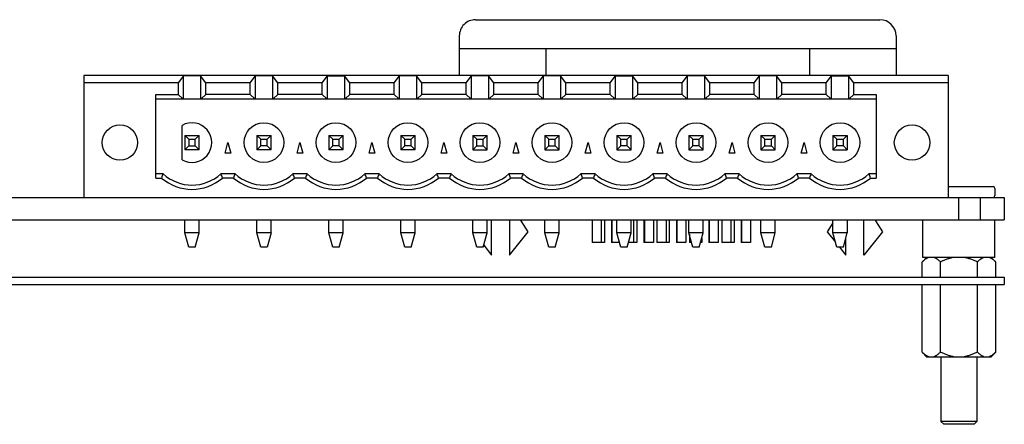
# Model space of a CAD drawing. Header units: inches. Extents: x 0 to 34, y 0 to 22.
# Tile 3 of 21: x 9.1 to 11.8, y 5.7 to 6.8. Entities that reach past the tile are written whole.
import ezdxf

# ---------------------------------------------------------------- set-up
doc = ezdxf.new("R2010")
doc.units = ezdxf.units.IN
doc.header["$LTSCALE"] = 1.87
doc.header["$MEASUREMENT"] = 0
doc.layers.get('0').update_dxf_attribs({"linetype": 'CONTINUOUS'})

msp = doc.modelspace()

# ---------------------------------------------------------------- linework, layer by layer
at = {"color": 7, "linetype": 'CONTINUOUS'}
for p, q in [((10.3474, 6.7806), (11.4704, 6.7806)), ((10.3024, 6.7356), (10.3024, 6.6252)), ((11.5154, 6.7356), (11.5154, 6.6252)), ((10.3024, 6.7006), (11.5154, 6.7006)), ((10.5424, 6.7006), (10.5424, 6.6252)), ((11.2754, 6.7006), (11.2754, 6.6252)), ((11.6598, 6.6252), (9.2598, 6.6252)), ((9.2598, 6.6252), (9.2598, 6.2866)), ((9.536, 6.6241), (9.5215, 6.6055)), ((9.5837, 6.6241), (9.536, 6.6241)), ((9.536, 6.5608), (9.536, 6.6241)), ((9.5837, 6.6241), (9.5837, 6.5608)), ((9.5982, 6.6055), (9.5837, 6.6241)), ((9.7215, 6.6055), (9.736, 6.6241)), ((9.7837, 6.6241), (9.736, 6.6241)), ((9.736, 6.5608), (9.736, 6.6241)), ((9.7837, 6.6241), (9.7837, 6.5608)), ((9.7982, 6.6055), (9.7837, 6.6241)), ((9.9215, 6.6055), (9.936, 6.6241)), ((9.936, 6.6241), (9.9837, 6.6241)), ((9.936, 6.5608), (9.936, 6.6241)), ((9.9837, 6.6241), (9.9837, 6.5608)), ((9.9982, 6.6055), (9.9837, 6.6241)), ((10.1215, 6.6055), (10.136, 6.6241)), ((10.1837, 6.6241), (10.136, 6.6241)), ((10.136, 6.5608), (10.136, 6.6241)), ((10.1837, 6.6241), (10.1837, 6.5608)), ((10.1982, 6.6055), (10.1837, 6.6241)), ((10.3215, 6.6055), (10.336, 6.6241)), ((10.3837, 6.6241), (10.336, 6.6241)), ((10.336, 6.5608), (10.336, 6.6241)), ((10.3837, 6.6241), (10.3837, 6.5608)), ((10.3982, 6.6055), (10.3837, 6.6241)), ((10.5215, 6.6055), (10.536, 6.6241)), ((10.5837, 6.6241), (10.536, 6.6241)), ((10.536, 6.5608), (10.536, 6.6241)), ((10.5982, 6.6055), (10.5837, 6.6241)), ((10.5837, 6.6241), (10.5837, 6.5608)), ((10.7215, 6.6055), (10.736, 6.6241)), ((10.736, 6.6241), (10.7837, 6.6241)), ((10.736, 6.5608), (10.736, 6.6241)), ((10.7982, 6.6055), (10.7837, 6.6241)), ((10.7837, 6.6241), (10.7837, 6.5608)), ((10.9215, 6.6055), (10.936, 6.6241)), ((10.9837, 6.6241), (10.936, 6.6241)), ((10.936, 6.5608), (10.936, 6.6241)), ((10.9982, 6.6055), (10.9837, 6.6241)), ((10.9837, 6.6241), (10.9837, 6.5608)), ((11.1215, 6.6055), (11.136, 6.6241)), ((11.1837, 6.6241), (11.136, 6.6241)), ((11.136, 6.5608), (11.136, 6.6241)), ((11.1982, 6.6055), (11.1837, 6.6241)), ((11.1837, 6.6241), (11.1837, 6.5608)), ((11.3215, 6.6055), (11.336, 6.6241)), ((11.336, 6.6241), (11.3837, 6.6241)), ((11.336, 6.5608), (11.336, 6.6241)), ((11.3982, 6.6055), (11.3837, 6.6241)), ((11.3837, 6.6241), (11.3837, 6.5608)), ((11.6598, 6.6252), (11.6598, 6.2866)), ((9.5215, 6.6055), (9.2598, 6.6055)), ((9.5215, 6.6055), (9.5215, 6.573)), ((9.7215, 6.6055), (9.5982, 6.6055)), ((9.5982, 6.573), (9.5982, 6.6055)), ((9.7215, 6.573), (9.7215, 6.6055)), ((9.9215, 6.6055), (9.7982, 6.6055)), ((9.7982, 6.573), (9.7982, 6.6055)), ((9.9215, 6.573), (9.9215, 6.6055)), ((10.1215, 6.6055), (9.9982, 6.6055)), ((9.9982, 6.573), (9.9982, 6.6055)), ((10.1215, 6.573), (10.1215, 6.6055)), ((10.3215, 6.6055), (10.1982, 6.6055)), ((10.1982, 6.573), (10.1982, 6.6055)), ((10.3215, 6.573), (10.3215, 6.6055)), ((10.5215, 6.6055), (10.3982, 6.6055)), ((10.3982, 6.573), (10.3982, 6.6055)), ((10.5215, 6.573), (10.5215, 6.6055)), ((10.7215, 6.6055), (10.5982, 6.6055)), ((10.5982, 6.573), (10.5982, 6.6055)), ((10.7215, 6.573), (10.7215, 6.6055)), ((10.9215, 6.6055), (10.7982, 6.6055)), ((10.7982, 6.573), (10.7982, 6.6055)), ((10.9215, 6.573), (10.9215, 6.6055)), ((11.1215, 6.6055), (10.9982, 6.6055)), ((10.9982, 6.573), (10.9982, 6.6055)), ((11.1215, 6.573), (11.1215, 6.6055)), ((11.3215, 6.6055), (11.1982, 6.6055)), ((11.1982, 6.573), (11.1982, 6.6055)), ((11.3215, 6.573), (11.3215, 6.6055)), ((11.6598, 6.6055), (11.3982, 6.6055)), ((11.3982, 6.573), (11.3982, 6.6055)), ((9.4598, 6.573), (9.5215, 6.573)), ((9.4598, 6.3406), (9.4598, 6.573)), ((9.5215, 6.573), (9.5345, 6.5608)), ((9.5852, 6.5608), (9.5982, 6.573)), ((9.7215, 6.573), (9.5982, 6.573)), ((9.7215, 6.573), (9.7345, 6.5608)), ((9.7852, 6.5608), (9.7982, 6.573)), ((9.9215, 6.573), (9.7982, 6.573)), ((9.9215, 6.573), (9.9345, 6.5608)), ((9.9852, 6.5608), (9.9982, 6.573)), ((10.1215, 6.573), (9.9982, 6.573)), ((10.1215, 6.573), (10.1345, 6.5608)), ((10.1852, 6.5608), (10.1982, 6.573)), ((10.3215, 6.573), (10.1982, 6.573)), ((10.3215, 6.573), (10.3345, 6.5608)), ((10.3852, 6.5608), (10.3982, 6.573)), ((10.5215, 6.573), (10.3982, 6.573)), ((10.5215, 6.573), (10.5345, 6.5608)), ((10.5852, 6.5608), (10.5982, 6.573)), ((10.7215, 6.573), (10.5982, 6.573)), ((10.7215, 6.573), (10.7345, 6.5608)), ((10.7852, 6.5608), (10.7982, 6.573)), ((10.9215, 6.573), (10.7982, 6.573)), ((10.9215, 6.573), (10.9345, 6.5608)), ((10.9852, 6.5608), (10.9982, 6.573)), ((11.1215, 6.573), (10.9982, 6.573)), ((11.1215, 6.573), (11.1345, 6.5608)), ((11.1852, 6.5608), (11.1982, 6.573)), ((11.3215, 6.573), (11.1982, 6.573)), ((11.3215, 6.573), (11.3345, 6.5608)), ((11.3852, 6.5608), (11.3982, 6.573)), ((11.3982, 6.573), (11.4598, 6.573)), ((11.4598, 6.573), (11.4598, 6.3406)), ((9.4598, 6.5608), (11.4598, 6.5608)), ((9.5323, 6.3913), (9.5323, 6.4867)), ((9.5402, 6.4587), (9.5795, 6.4587)), ((9.5402, 6.4587), (9.5402, 6.4193)), ((9.5507, 6.4481), (9.5402, 6.4587)), ((9.5795, 6.4587), (9.569, 6.4481)), ((9.5795, 6.4193), (9.5795, 6.4587)), ((9.7402, 6.4587), (9.7795, 6.4587)), ((9.7507, 6.4481), (9.7402, 6.4587)), ((9.7402, 6.4587), (9.7402, 6.4193)), ((9.7795, 6.4587), (9.769, 6.4481)), ((9.7795, 6.4193), (9.7795, 6.4587)), ((9.9402, 6.4587), (9.9795, 6.4587)), ((9.9507, 6.4481), (9.9402, 6.4587)), ((9.9402, 6.4587), (9.9402, 6.4193)), ((9.9795, 6.4587), (9.969, 6.4481)), ((9.9795, 6.4193), (9.9795, 6.4587)), ((10.1402, 6.4587), (10.1795, 6.4587)), ((10.1507, 6.4481), (10.1402, 6.4587)), ((10.1402, 6.4587), (10.1402, 6.4193)), ((10.1795, 6.4587), (10.169, 6.4481)), ((10.1795, 6.4193), (10.1795, 6.4587)), ((10.3402, 6.4587), (10.3795, 6.4587)), ((10.3507, 6.4481), (10.3402, 6.4587)), ((10.3402, 6.4587), (10.3402, 6.4193)), ((10.3795, 6.4587), (10.369, 6.4481)), ((10.3795, 6.4193), (10.3795, 6.4587)), ((10.5402, 6.4587), (10.5795, 6.4587)), ((10.5507, 6.4481), (10.5402, 6.4587)), ((10.5402, 6.4587), (10.5402, 6.4193)), ((10.5795, 6.4587), (10.569, 6.4481)), ((10.5795, 6.4193), (10.5795, 6.4587)), ((10.7402, 6.4587), (10.7795, 6.4587)), ((10.7507, 6.4481), (10.7402, 6.4587)), ((10.7402, 6.4587), (10.7402, 6.4193)), ((10.7795, 6.4587), (10.769, 6.4481)), ((10.7795, 6.4193), (10.7795, 6.4587)), ((10.9402, 6.4587), (10.9795, 6.4587)), ((10.9507, 6.4481), (10.9402, 6.4587)), ((10.9402, 6.4587), (10.9402, 6.4193)), ((10.9795, 6.4587), (10.969, 6.4481)), ((10.9795, 6.4193), (10.9795, 6.4587)), ((11.1402, 6.4587), (11.1795, 6.4587)), ((11.1507, 6.4481), (11.1402, 6.4587)), ((11.1402, 6.4587), (11.1402, 6.4193)), ((11.1795, 6.4587), (11.169, 6.4481)), ((11.1795, 6.4193), (11.1795, 6.4587)), ((11.3402, 6.4587), (11.3795, 6.4587)), ((11.3507, 6.4481), (11.3402, 6.4587)), ((11.3402, 6.4587), (11.3402, 6.4193)), ((11.369, 6.4481), (11.3795, 6.4587)), ((11.3795, 6.4587), (11.3795, 6.4193)), ((9.5402, 6.4193), (9.5507, 6.4298)), ((9.5507, 6.4481), (9.569, 6.4481)), ((9.5507, 6.4481), (9.5507, 6.4298)), ((9.5507, 6.4298), (9.569, 6.4298)), ((9.569, 6.4298), (9.569, 6.4481)), ((9.5795, 6.4193), (9.569, 6.4298)), ((9.6519, 6.4095), (9.6598, 6.439)), ((9.6598, 6.439), (9.6678, 6.4095)), ((9.7402, 6.4193), (9.7507, 6.4298)), ((9.7507, 6.4481), (9.769, 6.4481)), ((9.7507, 6.4298), (9.7507, 6.4481)), ((9.769, 6.4298), (9.7507, 6.4298)), ((9.769, 6.4298), (9.769, 6.4481)), ((9.7795, 6.4193), (9.769, 6.4298)), ((9.8519, 6.4095), (9.8598, 6.439)), ((9.8598, 6.439), (9.8678, 6.4095)), ((9.9402, 6.4193), (9.9507, 6.4298)), ((9.9507, 6.4481), (9.969, 6.4481)), ((9.9507, 6.4298), (9.9507, 6.4481)), ((9.969, 6.4298), (9.9507, 6.4298)), ((9.969, 6.4298), (9.969, 6.4481)), ((9.9795, 6.4193), (9.969, 6.4298)), ((10.0519, 6.4095), (10.0598, 6.439)), ((10.0598, 6.439), (10.0678, 6.4095)), ((10.1402, 6.4193), (10.1507, 6.4298)), ((10.1507, 6.4481), (10.169, 6.4481)), ((10.1507, 6.4298), (10.1507, 6.4481)), ((10.169, 6.4298), (10.1507, 6.4298)), ((10.169, 6.4298), (10.169, 6.4481)), ((10.1795, 6.4193), (10.169, 6.4298)), ((10.2519, 6.4095), (10.2598, 6.439)), ((10.2598, 6.439), (10.2678, 6.4095)), ((10.3402, 6.4193), (10.3507, 6.4298)), ((10.3507, 6.4481), (10.369, 6.4481)), ((10.3507, 6.4298), (10.3507, 6.4481)), ((10.3507, 6.4298), (10.369, 6.4298)), ((10.369, 6.4298), (10.369, 6.4481)), ((10.3795, 6.4193), (10.369, 6.4298)), ((10.4519, 6.4095), (10.4598, 6.439)), ((10.4598, 6.439), (10.4678, 6.4095)), ((10.5402, 6.4193), (10.5507, 6.4298)), ((10.5507, 6.4481), (10.569, 6.4481)), ((10.5507, 6.4298), (10.5507, 6.4481)), ((10.5507, 6.4298), (10.569, 6.4298)), ((10.569, 6.4298), (10.569, 6.4481)), ((10.5795, 6.4193), (10.569, 6.4298)), ((10.6519, 6.4095), (10.6598, 6.439)), ((10.6598, 6.439), (10.6678, 6.4095)), ((10.7402, 6.4193), (10.7507, 6.4298)), ((10.7507, 6.4481), (10.769, 6.4481)), ((10.7507, 6.4298), (10.7507, 6.4481)), ((10.769, 6.4298), (10.7507, 6.4298)), ((10.769, 6.4298), (10.769, 6.4481)), ((10.7795, 6.4193), (10.769, 6.4298)), ((10.8519, 6.4095), (10.8598, 6.439)), ((10.8598, 6.439), (10.8678, 6.4095)), ((10.9402, 6.4193), (10.9507, 6.4298)), ((10.9507, 6.4481), (10.969, 6.4481)), ((10.9507, 6.4298), (10.9507, 6.4481)), ((10.969, 6.4298), (10.9507, 6.4298)), ((10.969, 6.4298), (10.969, 6.4481)), ((10.9795, 6.4193), (10.969, 6.4298)), ((11.0519, 6.4095), (11.0598, 6.439)), ((11.0598, 6.439), (11.0678, 6.4095)), ((11.1402, 6.4193), (11.1507, 6.4298)), ((11.1507, 6.4481), (11.169, 6.4481)), ((11.1507, 6.4298), (11.1507, 6.4481)), ((11.1507, 6.4298), (11.169, 6.4298)), ((11.169, 6.4298), (11.169, 6.4481)), ((11.1795, 6.4193), (11.169, 6.4298)), ((11.2519, 6.4095), (11.2598, 6.439)), ((11.2598, 6.439), (11.2678, 6.4095)), ((11.3402, 6.4193), (11.3507, 6.4298)), ((11.3507, 6.4481), (11.369, 6.4481)), ((11.3507, 6.4298), (11.3507, 6.4481)), ((11.369, 6.4298), (11.3507, 6.4298)), ((11.369, 6.4298), (11.369, 6.4481)), ((11.369, 6.4298), (11.3795, 6.4193)), ((9.5795, 6.4193), (9.5402, 6.4193)), ((9.6678, 6.4095), (9.6519, 6.4095)), ((9.7795, 6.4193), (9.7402, 6.4193)), ((9.8678, 6.4095), (9.8519, 6.4095)), ((9.9795, 6.4193), (9.9402, 6.4193)), ((10.0678, 6.4095), (10.0519, 6.4095)), ((10.1795, 6.4193), (10.1402, 6.4193)), ((10.2678, 6.4095), (10.2519, 6.4095)), ((10.3402, 6.4193), (10.3795, 6.4193)), ((10.4678, 6.4095), (10.4519, 6.4095)), ((10.5402, 6.4193), (10.5795, 6.4193)), ((10.6678, 6.4095), (10.6519, 6.4095)), ((10.7402, 6.4193), (10.7795, 6.4193)), ((10.8678, 6.4095), (10.8519, 6.4095)), ((10.9402, 6.4193), (10.9795, 6.4193)), ((11.0678, 6.4095), (11.0519, 6.4095)), ((11.1402, 6.4193), (11.1795, 6.4193)), ((11.2678, 6.4095), (11.2519, 6.4095)), ((11.3402, 6.4193), (11.3795, 6.4193)), ((9.4795, 6.3524), (9.4598, 6.3524)), ((9.6795, 6.3524), (9.6401, 6.3524)), ((9.8795, 6.3524), (9.8401, 6.3524)), ((10.0795, 6.3524), (10.0401, 6.3524)), ((10.2795, 6.3524), (10.2401, 6.3524)), ((10.4795, 6.3524), (10.4401, 6.3524)), ((10.6795, 6.3524), (10.6401, 6.3524)), ((10.8795, 6.3524), (10.8401, 6.3524)), ((11.0795, 6.3524), (11.0401, 6.3524)), ((11.2795, 6.3524), (11.2401, 6.3524)), ((11.4598, 6.3524), (11.4401, 6.3524)), ((9.4598, 6.3406), (9.475, 6.3406)), ((9.675, 6.3406), (9.6446, 6.3406)), ((9.875, 6.3406), (9.8446, 6.3406)), ((10.075, 6.3406), (10.0446, 6.3406)), ((10.275, 6.3406), (10.2446, 6.3406)), ((10.475, 6.3406), (10.4446, 6.3406)), ((10.675, 6.3406), (10.6446, 6.3406)), ((10.875, 6.3406), (10.8446, 6.3406)), ((11.075, 6.3406), (11.0446, 6.3406)), ((11.275, 6.3406), (11.2446, 6.3406)), ((11.4446, 6.3406), (11.4598, 6.3406)), ((11.6598, 6.3166), (11.785, 6.3166)), ((11.79, 6.3116), (11.79, 6.2916)), ((5.7661, 6.2866), (11.8161, 6.2866)), ((11.6898, 6.2246), (11.6898, 6.2866)), ((11.7491, 6.2866), (11.7491, 6.2246)), ((11.8161, 6.2866), (11.8161, 6.2246)), ((5.7661, 6.2246), (11.8161, 6.2246)), ((9.5402, 6.1882), (9.5402, 6.2246)), ((9.5795, 6.1882), (9.5795, 6.2246)), ((9.7402, 6.1882), (9.7402, 6.2246)), ((9.7795, 6.1882), (9.7795, 6.2246)), ((9.9402, 6.1882), (9.9402, 6.2246)), ((9.9795, 6.1882), (9.9795, 6.2246)), ((10.1402, 6.1882), (10.1402, 6.2246)), ((10.1795, 6.1882), (10.1795, 6.2246)), ((10.3402, 6.1882), (10.3402, 6.2246)), ((10.3795, 6.1882), (10.3795, 6.2246)), ((10.3919, 6.1266), (10.3919, 6.2246)), ((10.4419, 6.2246), (10.4419, 6.1266)), ((10.4739, 6.2216), (10.4739, 6.2246)), ((10.4939, 6.1912), (10.4739, 6.2216)), ((10.5402, 6.1882), (10.5402, 6.2246)), ((10.5795, 6.1882), (10.5795, 6.2246)), ((10.6713, 6.2246), (10.6713, 6.1616)), ((10.6965, 6.2246), (10.6965, 6.1616)), ((10.7055, 6.2246), (10.7055, 6.1616)), ((10.7253, 6.2246), (10.7253, 6.1616)), ((10.7263, 6.2246), (10.7263, 6.1616)), ((10.7264, 6.2246), (10.7264, 6.1616)), ((10.7402, 6.1882), (10.7402, 6.2246)), ((10.7795, 6.1882), (10.7795, 6.2246)), ((10.7865, 6.2246), (10.7865, 6.1616)), ((10.7955, 6.2246), (10.7955, 6.1616)), ((10.8153, 6.2246), (10.8153, 6.1616)), ((10.8163, 6.2246), (10.8163, 6.1616)), ((10.8164, 6.2246), (10.8164, 6.1616)), ((10.8414, 6.2246), (10.8414, 6.1616)), ((10.8415, 6.2246), (10.8415, 6.1616)), ((10.8513, 6.2246), (10.8513, 6.1616)), ((10.8765, 6.2246), (10.8765, 6.1616)), ((10.8855, 6.2246), (10.8855, 6.1616)), ((10.9053, 6.2246), (10.9053, 6.1616)), ((10.9063, 6.2246), (10.9063, 6.1616)), ((10.9064, 6.2246), (10.9064, 6.1616)), ((10.9314, 6.2246), (10.9314, 6.1616)), ((10.9315, 6.2246), (10.9315, 6.1616)), ((10.9402, 6.1882), (10.9402, 6.2246)), ((10.9795, 6.1882), (10.9795, 6.2246)), ((10.9953, 6.2246), (10.9953, 6.1616)), ((10.9963, 6.2246), (10.9963, 6.1616)), ((10.9964, 6.2246), (10.9964, 6.1616)), ((11.0214, 6.2246), (11.0214, 6.1616)), ((11.0215, 6.2246), (11.0215, 6.1616)), ((11.0313, 6.2246), (11.0313, 6.1616)), ((11.0565, 6.2246), (11.0565, 6.1616)), ((11.0655, 6.2246), (11.0655, 6.1616)), ((11.0853, 6.2246), (11.0853, 6.1616)), ((11.0863, 6.2246), (11.0863, 6.1616)), ((11.0864, 6.2246), (11.0864, 6.1616)), ((11.1114, 6.2246), (11.1114, 6.1616)), ((11.1115, 6.2246), (11.1115, 6.1616)), ((11.1402, 6.1882), (11.1402, 6.2246)), ((11.1795, 6.1882), (11.1795, 6.2246)), ((11.3402, 6.216), (11.3239, 6.1912)), ((11.3402, 6.1882), (11.3402, 6.2246)), ((11.3795, 6.2246), (11.3795, 6.1882)), ((11.4259, 6.1266), (11.4259, 6.2246)), ((11.4579, 6.2246), (11.4579, 6.2216)), ((11.4579, 6.2216), (11.4779, 6.1912)), ((11.5899, 6.1196), (11.5899, 6.2246)), ((11.59, 6.1196), (11.59, 6.2246)), ((11.79, 6.1196), (11.79, 6.2246)), ((9.5795, 6.1882), (9.5402, 6.1882)), ((9.5507, 6.1488), (9.5402, 6.1882)), ((9.569, 6.1488), (9.5795, 6.1882)), ((9.7795, 6.1882), (9.7402, 6.1882)), ((9.7507, 6.1488), (9.7402, 6.1882)), ((9.7795, 6.1882), (9.769, 6.1488)), ((9.9795, 6.1882), (9.9402, 6.1882)), ((9.9507, 6.1488), (9.9402, 6.1882)), ((9.969, 6.1488), (9.9795, 6.1882)), ((10.1795, 6.1882), (10.1402, 6.1882)), ((10.1507, 6.1488), (10.1402, 6.1882)), ((10.169, 6.1488), (10.1795, 6.1882)), ((10.3402, 6.1917), (10.3399, 6.1912)), ((10.3399, 6.1912), (10.3402, 6.1909)), ((10.3795, 6.1882), (10.3402, 6.1882)), ((10.3507, 6.1488), (10.3402, 6.1882)), ((10.369, 6.1488), (10.3795, 6.1882)), ((10.4419, 6.1266), (10.4939, 6.1912)), ((10.5795, 6.1882), (10.5402, 6.1882)), ((10.5507, 6.1488), (10.5402, 6.1882)), ((10.569, 6.1488), (10.5795, 6.1882)), ((10.7795, 6.1882), (10.7402, 6.1882)), ((10.7507, 6.1488), (10.7402, 6.1882)), ((10.769, 6.1488), (10.7795, 6.1882)), ((10.9795, 6.1882), (10.9402, 6.1882)), ((10.9507, 6.1488), (10.9402, 6.1882)), ((10.9413, 6.1841), (10.9413, 6.1616)), ((10.969, 6.1488), (10.9795, 6.1882)), ((11.1795, 6.1882), (11.1402, 6.1882)), ((11.1507, 6.1488), (11.1402, 6.1882)), ((11.169, 6.1488), (11.1795, 6.1882)), ((11.3239, 6.1912), (11.3471, 6.1624)), ((11.3795, 6.1882), (11.3402, 6.1882)), ((11.3507, 6.1488), (11.3402, 6.1882)), ((11.369, 6.1488), (11.3795, 6.1882)), ((11.4779, 6.1912), (11.4259, 6.1266)), ((10.3702, 6.1535), (10.3919, 6.1266)), ((10.7055, 6.1616), (10.6713, 6.1616)), ((10.7473, 6.1616), (10.7253, 6.1616)), ((10.7955, 6.1616), (10.7724, 6.1616)), ((10.8415, 6.1616), (10.8153, 6.1616)), ((10.8855, 6.1616), (10.8513, 6.1616)), ((10.9315, 6.1616), (10.9053, 6.1616)), ((10.9473, 6.1616), (10.9413, 6.1616)), ((10.9755, 6.1616), (10.9724, 6.1616)), ((10.9755, 6.1731), (10.9755, 6.1616)), ((11.0215, 6.1616), (10.9953, 6.1616)), ((11.0655, 6.1616), (11.0313, 6.1616)), ((11.1115, 6.1616), (11.0853, 6.1616)), ((11.3759, 6.1266), (11.3759, 6.1746)), ((9.569, 6.1488), (9.5507, 6.1488)), ((9.769, 6.1488), (9.7507, 6.1488)), ((9.969, 6.1488), (9.9507, 6.1488)), ((10.169, 6.1488), (10.1507, 6.1488)), ((10.369, 6.1488), (10.3507, 6.1488)), ((10.569, 6.1488), (10.5507, 6.1488)), ((10.769, 6.1488), (10.7507, 6.1488)), ((10.969, 6.1488), (10.9507, 6.1488)), ((11.169, 6.1488), (11.1507, 6.1488)), ((11.369, 6.1488), (11.3507, 6.1488)), ((11.358, 6.1488), (11.3759, 6.1266)), ((11.6001, 6.1196), (11.5876, 6.1071)), ((11.5876, 6.0646), (11.5876, 6.1071)), ((11.6002, 6.1196), (11.5877, 6.1071)), ((11.5877, 6.0646), (11.5877, 6.1071)), ((11.79, 6.1196), (11.5899, 6.1196)), ((11.6389, 6.0646), (11.6389, 6.1071)), ((11.7412, 6.0646), (11.7412, 6.1071)), ((11.7798, 6.1196), (11.7923, 6.1071)), ((11.7923, 6.0646), (11.7923, 6.1071)), ((5.766, 6.0646), (11.816, 6.0646)), ((5.766, 6.0446), (11.816, 6.0446)), ((11.5876, 5.8565), (11.5876, 6.0446)), ((11.5877, 5.8565), (11.5877, 6.0446)), ((11.6389, 5.8565), (11.6389, 6.0446)), ((11.7412, 5.8565), (11.7412, 6.0446)), ((11.7923, 5.8565), (11.7923, 6.0446)), ((11.816, 6.0646), (11.816, 6.0446)), ((11.5876, 5.8565), (11.6001, 5.844)), ((11.5877, 5.8565), (11.6002, 5.844)), ((11.7923, 5.8565), (11.7798, 5.844)), ((11.6001, 5.844), (11.7798, 5.844)), ((11.6399, 5.844), (11.6399, 5.664)), ((11.64, 5.844), (11.64, 5.664)), ((11.74, 5.844), (11.74, 5.664)), ((11.74, 5.664), (11.6399, 5.664)), ((11.6479, 5.656), (11.6399, 5.664)), ((11.648, 5.656), (11.64, 5.664)), ((11.732, 5.656), (11.74, 5.664)), ((11.732, 5.656), (11.6479, 5.656))]:
    msp.add_line(p, q, dxfattribs=at)
for centre, radius in [((9.3598, 6.439), 0.0492), ((9.7598, 6.439), 0.0551), ((9.9598, 6.439), 0.0551), ((10.1598, 6.439), 0.0551), ((10.3598, 6.439), 0.0551), ((10.5598, 6.439), 0.0551), ((10.7598, 6.439), 0.0551), ((10.9598, 6.439), 0.0551), ((11.1598, 6.439), 0.0551), ((11.3598, 6.439), 0.0551), ((11.5598, 6.439), 0.0492)]:
    msp.add_circle(centre, radius, dxfattribs=at)
for centre, radius, start, end in [((10.3474, 6.7356), 0.045, 89.9999, 179.9999), ((11.4704, 6.7356), 0.045, 359.9999, 89.9999), ((9.5598, 6.439), 0.0551, 239.9999, 119.9999), ((10.134, 6.0959), 0.7029, 158.6003, 159.6308), ((9.5598, 6.439), 0.1181, 227.1664, 312.8333), ((8.9858, 6.096), 0.7028, 20.3645, 21.3951), ((10.334, 6.0959), 0.7029, 158.6003, 159.6308), ((9.7598, 6.439), 0.1181, 227.1664, 312.8333), ((9.1858, 6.096), 0.7028, 20.3645, 21.3951), ((10.534, 6.0959), 0.7029, 158.6003, 159.6308), ((9.9598, 6.439), 0.1181, 227.1664, 312.8333), ((9.3994, 6.1012), 0.6882, 20.3536, 21.406), ((10.734, 6.0959), 0.7029, 158.6003, 159.6308), ((10.1598, 6.439), 0.1181, 227.1664, 312.8333), ((9.5994, 6.1012), 0.6882, 20.3536, 21.406), ((10.934, 6.0959), 0.7029, 158.6003, 159.6308), ((10.3598, 6.439), 0.1181, 227.1664, 312.8333), ((9.7858, 6.096), 0.7028, 20.3645, 21.3951), ((11.134, 6.0959), 0.7029, 158.6003, 159.6308), ((10.5598, 6.439), 0.1181, 227.1664, 312.8333), ((9.9858, 6.096), 0.7028, 20.3645, 21.3951), ((11.334, 6.0959), 0.7029, 158.6003, 159.6308), ((10.7598, 6.439), 0.1181, 227.1664, 312.8333), ((10.1994, 6.1012), 0.6882, 20.3536, 21.406), ((11.534, 6.0959), 0.7029, 158.6003, 159.6308), ((10.9598, 6.439), 0.1181, 227.1664, 312.8333), ((10.3994, 6.1012), 0.6882, 20.3536, 21.406), ((11.734, 6.0959), 0.7029, 158.6003, 159.6308), ((11.1598, 6.439), 0.1181, 227.1664, 312.8333), ((10.5858, 6.096), 0.7028, 20.3645, 21.3951), ((11.934, 6.0959), 0.7029, 158.6003, 159.6308), ((11.3598, 6.439), 0.1181, 227.1664, 312.8333), ((10.7994, 6.1012), 0.6882, 20.3536, 21.406), ((9.5598, 6.439), 0.1299, 229.2508, 310.7489), ((9.7598, 6.439), 0.1299, 229.2508, 310.7489), ((9.9598, 6.439), 0.1299, 229.2508, 310.7489), ((10.1598, 6.439), 0.1299, 229.2508, 310.7489), ((10.3598, 6.439), 0.1299, 229.2508, 310.7489), ((10.5598, 6.439), 0.1299, 229.2508, 310.7489), ((10.7598, 6.439), 0.1299, 229.2508, 310.7489), ((10.9598, 6.439), 0.1299, 229.2508, 310.7489), ((11.1598, 6.439), 0.1299, 229.2508, 310.7489), ((11.3598, 6.439), 0.1299, 229.2508, 310.7489), ((11.785, 6.3116), 0.005, 359.9999, 89.9999), ((11.785, 6.2916), 0.005, 269.9999, 359.9999), ((11.6481, 6.0468), 0.0855, 132.5182, 135.0064), ((11.6481, 5.9169), 0.0855, 224.9933, 227.4815)]:
    msp.add_arc(centre, radius, start, end, dxfattribs=at)
for points in [[(11.5877, 6.1072), (11.5877, 6.1072), (11.5876, 6.1071), (11.5876, 6.1071)], [(11.5877, 5.8565), (11.5877, 5.8565), (11.5876, 5.8565), (11.5876, 5.8565)]]:
    msp.add_open_spline(points, degree=3, dxfattribs=at)
for points, knots in [([(11.606, 6.1196), (11.6052, 6.1194), (11.6036, 6.1187), (11.6012, 6.1176), (11.5989, 6.1163), (11.5966, 6.1148), (11.5943, 6.1131), (11.5921, 6.1112), (11.5899, 6.1092), (11.5885, 6.1078), (11.5877, 6.1071)], [0, 0, 0, 0, 0.113911, 0.230791, 0.350913, 0.474379, 0.601162, 0.731145, 0.864159, 1, 1, 1, 1]), ([(11.6389, 6.1071), (11.6382, 6.1078), (11.6367, 6.1092), (11.6345, 6.1112), (11.6323, 6.1131), (11.63, 6.1148), (11.6277, 6.1163), (11.6254, 6.1176), (11.6231, 6.1187), (11.6214, 6.1194), (11.6206, 6.1196)], [0, 0, 0, 0, 0.135841, 0.268855, 0.398839, 0.525622, 0.649088, 0.76921, 0.88609, 1, 1, 1, 1]), ([(11.6754, 6.1196), (11.6738, 6.1194), (11.6706, 6.1188), (11.6643, 6.1173), (11.6566, 6.1149), (11.6476, 6.1113), (11.6418, 6.1086), (11.6389, 6.1071)], [0, 0, 0, 0, 0.125013, 0.250025, 0.500001, 0.749994, 1, 1, 1, 1]), ([(11.7412, 6.1071), (11.7383, 6.1086), (11.7324, 6.1113), (11.7234, 6.1149), (11.7157, 6.1173), (11.7094, 6.1188), (11.7063, 6.1194), (11.7047, 6.1196)], [0, 0, 0, 0, 0.250006, 0.5, 0.749975, 0.874987, 1, 1, 1, 1]), ([(11.7594, 6.1196), (11.7586, 6.1194), (11.757, 6.1187), (11.7547, 6.1176), (11.7523, 6.1163), (11.75, 6.1148), (11.7478, 6.1131), (11.7455, 6.1112), (11.7433, 6.1092), (11.7419, 6.1078), (11.7412, 6.1071)], [0, 0, 0, 0, 0.113911, 0.230792, 0.350915, 0.47438, 0.601163, 0.731146, 0.86416, 1, 1, 1, 1]), ([(11.7923, 6.1071), (11.7916, 6.1078), (11.7902, 6.1092), (11.788, 6.1112), (11.7857, 6.1131), (11.7835, 6.1148), (11.7812, 6.1163), (11.7788, 6.1176), (11.7765, 6.1187), (11.7749, 6.1194), (11.7741, 6.1196)], [0, 0, 0, 0, 0.13584, 0.268854, 0.398837, 0.52562, 0.649086, 0.769208, 0.886089, 1, 1, 1, 1]), ([(11.606, 5.844), (11.6052, 5.8443), (11.6036, 5.8449), (11.6012, 5.846), (11.5989, 5.8474), (11.5966, 5.8489), (11.5943, 5.8506), (11.5921, 5.8524), (11.5899, 5.8544), (11.5885, 5.8558), (11.5877, 5.8565)], [0, 0, 0, 0, 0.113911, 0.230791, 0.350913, 0.474379, 0.601162, 0.731145, 0.864159, 1, 1, 1, 1]), ([(11.6389, 5.8565), (11.6382, 5.8558), (11.6367, 5.8544), (11.6345, 5.8524), (11.6323, 5.8506), (11.63, 5.8489), (11.6277, 5.8474), (11.6254, 5.846), (11.6231, 5.8449), (11.6214, 5.8443), (11.6206, 5.844)], [0, 0, 0, 0, 0.135841, 0.268855, 0.398839, 0.525622, 0.649088, 0.76921, 0.88609, 1, 1, 1, 1]), ([(11.6754, 5.844), (11.6738, 5.8443), (11.6706, 5.8449), (11.6643, 5.8464), (11.6566, 5.8488), (11.6476, 5.8523), (11.6418, 5.8551), (11.6389, 5.8565)], [0, 0, 0, 0, 0.125013, 0.250025, 0.500001, 0.749994, 1, 1, 1, 1]), ([(11.7412, 5.8565), (11.7383, 5.8551), (11.7324, 5.8523), (11.7234, 5.8488), (11.7157, 5.8464), (11.7094, 5.8449), (11.7063, 5.8443), (11.7047, 5.844)], [0, 0, 0, 0, 0.250006, 0.5, 0.749975, 0.874987, 1, 1, 1, 1]), ([(11.7594, 5.844), (11.7586, 5.8443), (11.757, 5.8449), (11.7547, 5.846), (11.7523, 5.8474), (11.75, 5.8489), (11.7478, 5.8506), (11.7455, 5.8524), (11.7433, 5.8544), (11.7419, 5.8558), (11.7412, 5.8565)], [0, 0, 0, 0, 0.113911, 0.230792, 0.350915, 0.47438, 0.601163, 0.731146, 0.86416, 1, 1, 1, 1]), ([(11.7923, 5.8565), (11.7916, 5.8558), (11.7902, 5.8544), (11.788, 5.8524), (11.7857, 5.8506), (11.7835, 5.8489), (11.7812, 5.8474), (11.7788, 5.846), (11.7765, 5.8449), (11.7749, 5.8443), (11.7741, 5.844)], [0, 0, 0, 0, 0.13584, 0.268854, 0.398837, 0.52562, 0.649086, 0.769208, 0.886089, 1, 1, 1, 1])]:
    msp.add_open_spline(points, degree=3, knots=knots, dxfattribs=at)

doc.saveas('drawing.dxf')
